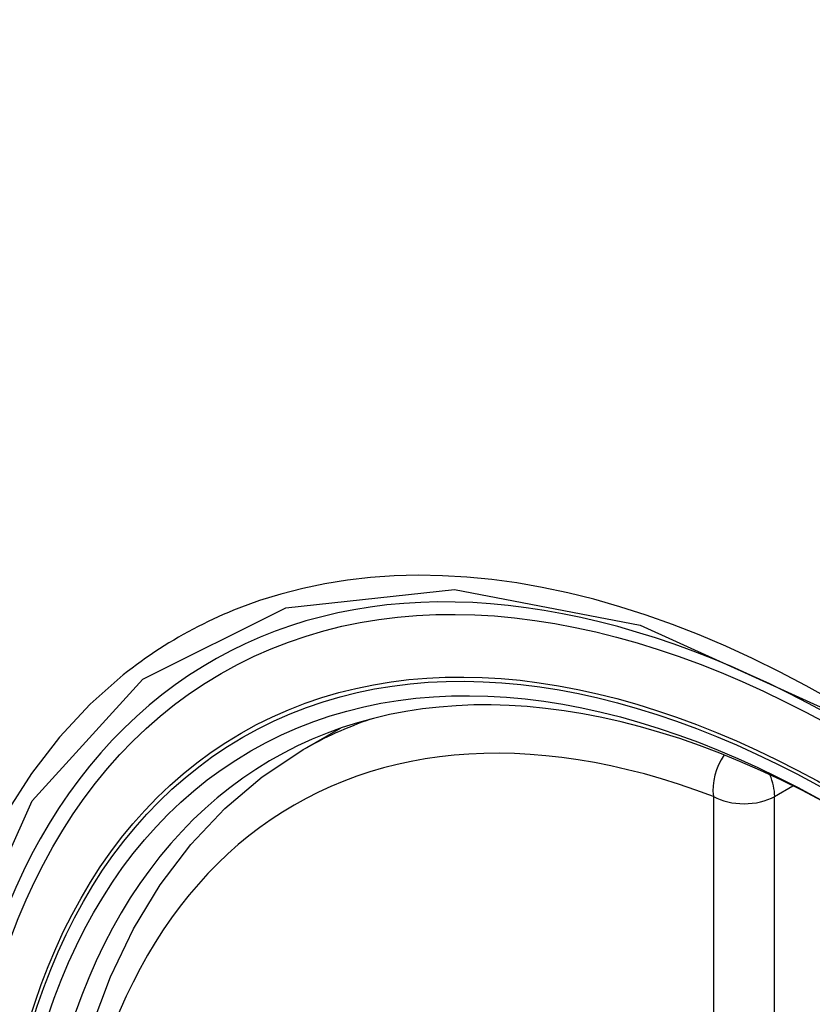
# Model space of a CAD drawing. Header units: inches. Extents: x 378 to 445.2, y 145.3 to 209.5.
# Tile 90 of 129: x 410.359 to 410.575, y 184.004 to 184.273. Entities that reach past the tile are written whole.
import ezdxf

# ---------------------------------------------------------------- set-up
doc = ezdxf.new("R2010")
doc.units = ezdxf.units.IN
doc.header["$MEASUREMENT"] = 0
doc.layers.add('Visible Edges(ANSI)', color=7, linetype='Continuous', lineweight=25)
doc.layers.add('Visible Tangent Edges(ANSI)', color=7, linetype='Continuous', lineweight=25)

msp = doc.modelspace()

# ---------------------------------------------------------------- linework, layer by layer
at = {"layer": 'Visible Edges(ANSI)'}
msp.add_line((410.43581, 184.07369), (410.44608, 184.07962), dxfattribs=at)
at = {"layer": 'Visible Edges(ANSI)', "flags": 128}
msp.add_lwpolyline([(410.41195, 183.74694), (410.40337, 183.76593), (410.39563, 183.78509), (410.38877, 183.80433), (410.38283, 183.82356), (410.37782, 183.84271), (410.37379, 183.86169), (410.37073, 183.88041), (410.36868, 183.8988), (410.36765, 183.91678), (410.36766, 183.93427), (410.36869, 183.95119), (410.37078, 183.96749), (410.37391, 183.98308), (410.37809, 183.99789), (410.38332, 184.01186), (410.38959, 184.0249), (410.39689, 184.03696), (410.4052, 184.04794), (410.4145, 184.05777), (410.42472, 184.06638), (410.43581, 184.07369)], dxfattribs=at)
at = {"layer": 'Visible Edges(ANSI)'}
for centre, major_axis, start_param, end_param in [((410.68974, 183.29634), (-0.64961, 1.12515), 5.161526, 5.834048), ((410.58499, 183.79841), (0.15748, -0.27276), 2.363977, 7.060801)]:
    msp.add_ellipse(centre, major_axis=major_axis, ratio=0.57735, start_param=start_param, end_param=end_param, dxfattribs=at)
msp.add_ellipse((410.58151, 183.7964), major_axis=(-0.15994, 0.27703), ratio=0.57735, dxfattribs=at)
at = {"layer": 'Visible Tangent Edges(ANSI)'}
for p, q in [((410.56446, 184.06104), (410.56945, 184.06392)), ((410.54776, 184.06104), (410.54776, 183.57637)), ((410.56446, 183.57637), (410.56446, 184.06104))]:
    msp.add_line(p, q, dxfattribs=at)
at = {"layer": 'Visible Tangent Edges(ANSI)', "flags": 128}
for points in [[(410.58039, 184.08708), (410.57308, 184.09118), (410.56576, 184.09503), (410.55845, 184.09863), (410.55114, 184.10197), (410.54386, 184.10506), (410.53661, 184.10789), (410.52939, 184.11045), (410.52222, 184.11275), (410.51511, 184.11478), (410.50806, 184.11653), (410.50109, 184.11801), (410.49417, 184.11921), (410.48732, 184.12014), (410.48053, 184.1208), (410.47383, 184.12119), (410.46721, 184.1213), (410.46069, 184.12113), (410.45428, 184.12069), (410.44798, 184.11998), (410.4418, 184.11899), (410.43575, 184.11773), (410.42981, 184.1162), (410.42401, 184.11441), (410.41833, 184.11234)], [(410.40574, 183.69211), (410.37212, 183.7592), (410.34798, 183.82827), (410.33454, 183.89586), (410.33239, 183.95893), (410.34164, 184.01435), (410.36193, 184.05981), (410.39219, 184.09302), (410.43114, 184.11248), (410.4771, 184.11746), (410.52777, 184.10768), (410.58089, 184.08364)], [(410.41833, 184.11234), (410.41691, 184.11178), (410.4155, 184.11119), (410.41409, 184.11059), (410.4127, 184.10997), (410.41131, 184.10934), (410.40993, 184.10869), (410.40857, 184.10802), (410.40721, 184.10733), (410.40586, 184.10663), (410.40452, 184.10591), (410.40319, 184.10518), (410.40187, 184.10443), (410.40056, 184.10366), (410.39926, 184.10288), (410.39797, 184.10208), (410.39669, 184.10126), (410.39542, 184.10043), (410.39416, 184.09958), (410.39291, 184.09871), (410.39167, 184.09783), (410.39044, 184.09693), (410.38922, 184.09602), (410.38801, 184.09509), (410.38681, 184.09414)], [(410.38681, 184.09414), (410.37778, 184.08616), (410.36942, 184.07719), (410.36176, 184.06727), (410.35482, 184.05642), (410.34864, 184.04468), (410.34323, 184.03208), (410.33863, 184.01867), (410.33485, 184.00453), (410.3319, 183.98968), (410.32978, 183.97419), (410.32851, 183.95808), (410.32809, 183.9414), (410.32851, 183.92418), (410.3298, 183.90654), (410.33193, 183.88854), (410.3349, 183.87023), (410.33868, 183.85168), (410.34328, 183.83295), (410.34867, 183.81409), (410.35485, 183.79516), (410.36179, 183.77624), (410.36945, 183.75744), (410.37779, 183.73881)]]:
    msp.add_lwpolyline(points, dxfattribs=at)
at = {"layer": 'Visible Tangent Edges(ANSI)'}
for centre, major_axis, ratio, start_param, end_param in [((410.584, 183.79784), (-0.17318, 0.29996), 0.57735, 5.05527, 10.652693), ((410.58395, 183.79781), (-0.15059, 0.26083), 0.57735, 5.66855, 8.468616), ((410.5923, 183.80263), (-0.1565, 0.27106), 0.57735, 6.171189, 6.283185), ((410.55611, 184.06586), (-0.00418, -0.01105), 0.667065, 4.356432, 5.396522), ((410.55611, 184.06586), (0.00591, -0.01023), 0.57735, 0.785398, 1.348991), ((410.55611, 184.06586), (-0.01181, 0), 0.57735, 0.785398, 2.356194)]:
    msp.add_ellipse(centre, major_axis=major_axis, ratio=ratio, start_param=start_param, end_param=end_param, dxfattribs=at)
for centre, major_axis in [((410.58459, 183.79818), (0.17111, -0.29637)), ((410.58162, 183.79646), (-0.1627, 0.2818)), ((410.58151, 183.7964), (0.1621, -0.28076))]:
    msp.add_ellipse(centre, major_axis=major_axis, ratio=0.57735, dxfattribs=at)

doc.saveas('drawing.dxf')
